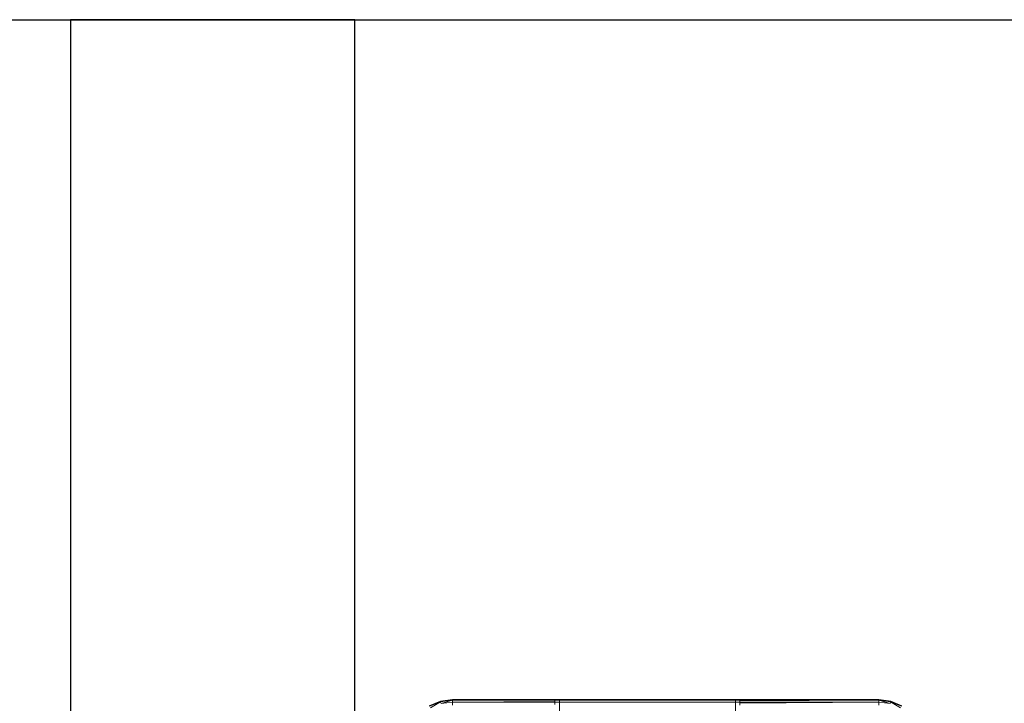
# Model space of a CAD drawing. Header units: metres. Extents: x 397.7 to 427.5, y 12.7 to 28.4.
# Tile 88 of 130: x 407.431 to 407.743, y 27.433 to 27.649. Entities that reach past the tile are written whole.
import ezdxf

# ---------------------------------------------------------------- set-up
doc = ezdxf.new("R2010")
doc.units = ezdxf.units.M
for name, color, linetype, lineweight in [('A-DETL-____-MBND', 7, 'Continuous', 18), ('A-WALL-____-MCUT', 7, 'Continuous', 25), ('A-WALL-____-OTLN', 7, 'Continuous', 25)]:
    doc.layers.add(name, color=color, linetype=linetype, lineweight=lineweight)

# ---------------------------------------------------------------- blocks, each defined once
blk = doc.blocks.new('Family - Evans P2-152743-05_TEL_P2')
at = {"layer": 'A-WALL-____-MCUT', "color": 253, "true_color": 0xaaaaaa}
for p, q in [((1.72, 0.09), (0, 0.09)), ((0, 0.09), (0, 0)), ((0, 0), (1.72, 0))]:
    blk.add_line(p, q, dxfattribs=at)
at = {"layer": 'A-WALL-____-OTLN', "color": 253, "true_color": 0xaaaaaa}
for p, q in [((1.72, 0.09), (0, 0.09)), ((0, 0.09), (0, 0)), ((0, 0), (1.72, 0))]:
    blk.add_line(p, q, dxfattribs=at)
at = {"layer": 'A-WALL-____-OTLN', "color": 253, "lineweight": 18, "true_color": 0xaaaaaa}
blk.add_line((0, 0), (1.72, 0), dxfattribs=at)
blk = doc.blocks.new('Family - Evans P2-152905-05_TEL_P2')
at = {"layer": 'A-WALL-____-MCUT', "color": 253, "true_color": 0xaaaaaa}
blk.add_line((0, 0), (2.89, 0), dxfattribs=at)
at = {"layer": 'A-WALL-____-OTLN', "color": 253, "true_color": 0xaaaaaa}
blk.add_line((0, 0), (2.89, 0), dxfattribs=at)
at = {"layer": 'A-WALL-____-OTLN', "color": 253, "lineweight": 18, "true_color": 0xaaaaaa}
blk.add_line((0, 0), (2.89049, 0), dxfattribs=at)
blk = doc.blocks.new('Family - Inodor P2-153136-05_TEL_P2')
at = {"layer": 'A-DETL-____-MBND', "color": 253, "true_color": 0xaaaaaa}
for p, q in [((0.00789, 0.40094), (0.01142, 0.40241)), ((0.00789, 0.40094), (0.01142, 0.40241)), ((0.00789, 0.40094), (0.01142, 0.40241)), ((0.00789, 0.40094), (0.01142, 0.40241)), ((0.01142, 0.40241), (0.01521, 0.40291)), ((0.01142, 0.40241), (0.01521, 0.40291)), ((0.01142, 0.40241), (0.01521, 0.40291)), ((0.01142, 0.40241), (0.01521, 0.40291)), ((0.01147, 0.40221), (0.01142, 0.40241)), ((0.01147, 0.40221), (0.01142, 0.40241)), ((0.01147, 0.40221), (0.01142, 0.40241)), ((0.01147, 0.40221), (0.01521, 0.40291)), ((0.01147, 0.40221), (0.01521, 0.40291)), ((0.01521, 0.40271), (0.01147, 0.40221)), ((0.01521, 0.40271), (0.01147, 0.40221)), ((0.01147, 0.40221), (0.01521, 0.40271)), ((0.01163, 0.40164), (0.01521, 0.40271)), ((0.01163, 0.40164), (0.01521, 0.40271)), ((0.01521, 0.40291), (0.15024, 0.40291)), ((0.01521, 0.40291), (0.15024, 0.40291)), ((0.01521, 0.40271), (0.01521, 0.40291)), ((0.01521, 0.40291), (0.15024, 0.40291)), ((0.15024, 0.40291), (0.01521, 0.40291)), ((0.01521, 0.40291), (0.01521, 0.40271)), ((0.01521, 0.40271), (0.01521, 0.40291)), ((0.01521, 0.40271), (0.04768, 0.40275)), ((0.01521, 0.40271), (0.04768, 0.40275)), ((0.15024, 0.40271), (0.01521, 0.40271)), ((0.01521, 0.40211), (0.01521, 0.40271)), ((0.04768, 0.40271), (0.01521, 0.40271)), ((0.01521, 0.40211), (0.01521, 0.40271)), ((0.01521, 0.40271), (0.04768, 0.40271)), ((0.01521, 0.40211), (0.01521, 0.40271)), ((0.01521, 0.40211), (0.04768, 0.40225)), ((0.01521, 0.40211), (0.04768, 0.40225)), ((0.10628, 0.4029), (0.04768, 0.4029)), ((0.04768, 0.4029), (0.04768, 0.40275)), ((0.04768, 0.40271), (0.04768, 0.40275)), ((0.04768, 0.40225), (0.04768, 0.40271)), ((0.04768, 0.40211), (0.04768, 0.40225)), ((0.04914, 0.40281), (0.04914, 0.33079)), ((0.04914, 0.40271), (0.04914, 0.40281)), ((0.04914, 0.40281), (0.10482, 0.40281)), ((0.04914, 0.40211), (0.04914, 0.40271)), ((0.10482, 0.40271), (0.04914, 0.40271)), ((0.10482, 0.33079), (0.10482, 0.40281)), ((0.10482, 0.40281), (0.10482, 0.40271)), ((0.10482, 0.40271), (0.10482, 0.40211)), ((0.10628, 0.40284), (0.15024, 0.40291)), ((0.15024, 0.40291), (0.10628, 0.40284)), ((0.10628, 0.40284), (0.10628, 0.4029)), ((0.10628, 0.40284), (0.10628, 0.40271)), ((0.15024, 0.40271), (0.10628, 0.40271)), ((0.10628, 0.40271), (0.15024, 0.40271)), ((0.10628, 0.40271), (0.10628, 0.40251)), ((0.15024, 0.40271), (0.10628, 0.40251)), ((0.15024, 0.40271), (0.10628, 0.40251)), ((0.10628, 0.40251), (0.10628, 0.40211)), ((0.15024, 0.40291), (0.15403, 0.40241)), ((0.15024, 0.40291), (0.15403, 0.40241)), ((0.15024, 0.40291), (0.15024, 0.40271)), ((0.15024, 0.40291), (0.15403, 0.40241)), ((0.15024, 0.40291), (0.15024, 0.40271)), ((0.15398, 0.40221), (0.15024, 0.40291)), ((0.15024, 0.40271), (0.15024, 0.40291)), ((0.15403, 0.40241), (0.15024, 0.40291)), ((0.15398, 0.40221), (0.15024, 0.40291)), ((0.15398, 0.40221), (0.15024, 0.40271)), ((0.15024, 0.40271), (0.15024, 0.40211)), ((0.15398, 0.40221), (0.15024, 0.40271)), ((0.15398, 0.40221), (0.15024, 0.40271)), ((0.15382, 0.40164), (0.15024, 0.40271)), ((0.15024, 0.40271), (0.15024, 0.40211)), ((0.15382, 0.40164), (0.15024, 0.40271)), ((0.15024, 0.40211), (0.15024, 0.40271)), ((0.15403, 0.40241), (0.15398, 0.40221)), ((0.15403, 0.40241), (0.15398, 0.40221)), ((0.15398, 0.40221), (0.15403, 0.40241)), ((0.15403, 0.40241), (0.15756, 0.40094)), ((0.15403, 0.40241), (0.15756, 0.40094)), ((0.15403, 0.40241), (0.15756, 0.40094)), ((0.15756, 0.40094), (0.15403, 0.40241)), ((0.01147, 0.40221), (0.00789, 0.40094)), ((0.00789, 0.40094), (0.01147, 0.40221)), ((0.01147, 0.40221), (0.00799, 0.40077)), ((0.00799, 0.40077), (0.01147, 0.40221)), ((0.00799, 0.40077), (0.01147, 0.40221)), ((0.00829, 0.40025), (0.01147, 0.40221)), ((0.00829, 0.40025), (0.01147, 0.40221)), ((0.01163, 0.40164), (0.01147, 0.40221)), ((0.01163, 0.40164), (0.01147, 0.40221)), ((0.01163, 0.40164), (0.01147, 0.40221)), ((0.01521, 0.40211), (0.01163, 0.40164)), ((0.01521, 0.40211), (0.01163, 0.40164)), ((0.01163, 0.40164), (0.01521, 0.40211)), ((0.15024, 0.40211), (0.01521, 0.40211)), ((0.01521, 0.40114), (0.01521, 0.40211)), ((0.04768, 0.40211), (0.01521, 0.40211)), ((0.01521, 0.40114), (0.01521, 0.40211)), ((0.01521, 0.40211), (0.04768, 0.40211)), ((0.01521, 0.40114), (0.01521, 0.40211)), ((0.04768, 0.40137), (0.04768, 0.40211)), ((0.04914, 0.40114), (0.04914, 0.40211)), ((0.10482, 0.40211), (0.04914, 0.40211)), ((0.10482, 0.40211), (0.10482, 0.40114)), ((0.15024, 0.40211), (0.10628, 0.40211)), ((0.10628, 0.40211), (0.15024, 0.40211)), ((0.10628, 0.40211), (0.10628, 0.40179)), ((0.15024, 0.40211), (0.10628, 0.40179)), ((0.15024, 0.40211), (0.10628, 0.40179)), ((0.10628, 0.40179), (0.10628, 0.40114)), ((0.15382, 0.40164), (0.15024, 0.40211)), ((0.15024, 0.40114), (0.15024, 0.40211)), ((0.15382, 0.40164), (0.15024, 0.40211)), ((0.15382, 0.40164), (0.15024, 0.40211)), ((0.15024, 0.40114), (0.15024, 0.40211)), ((0.15024, 0.40211), (0.15024, 0.40114)), ((0.15398, 0.40221), (0.15382, 0.40164)), ((0.15398, 0.40221), (0.15382, 0.40164)), ((0.15382, 0.40164), (0.15398, 0.40221)), ((0.15746, 0.40077), (0.15398, 0.40221)), ((0.15756, 0.40094), (0.15398, 0.40221)), ((0.15716, 0.40025), (0.15398, 0.40221)), ((0.15756, 0.40094), (0.15398, 0.40221)), ((0.15746, 0.40077), (0.15398, 0.40221)), ((0.15746, 0.40077), (0.15398, 0.40221)), ((0.15716, 0.40025), (0.15398, 0.40221))]:
    blk.add_line(p, q, dxfattribs=at)
blk = doc.blocks.new('LONDR55-XX_ZZ-ARQ-CAA-M3D-Londres55_ifc-1-05_TEL_P2')
at = {"layer": 'A-DETL-____-MBND', "color": 253, "lineweight": 18, "true_color": 0xaaaaaa}
blk.add_blockref('Family - Inodor P2-153136-05_TEL_P2', (407.55268, 27.03126), dxfattribs=at)
at = {"layer": 'A-WALL-____-OTLN', "color": 253, "lineweight": 18, "true_color": 0xaaaaaa}
blk.add_blockref('Family - Evans P2-152905-05_TEL_P2', (405.99698, 27.64946), dxfattribs=at)
at = {"layer": 'A-WALL-____-OTLN', "color": 253, "lineweight": 18, "true_color": 0xaaaaaa, "rotation": 270}
blk.add_blockref('Family - Evans P2-152743-05_TEL_P2', (407.44698, 27.64946), dxfattribs=at)

msp = doc.modelspace()

# ---------------------------------------------------------------- block references
at = {"lineweight": 5}
msp.add_blockref('LONDR55-XX_ZZ-ARQ-CAA-M3D-Londres55_ifc-1-05_TEL_P2', (0, 0), dxfattribs=at)

doc.saveas('drawing.dxf')
